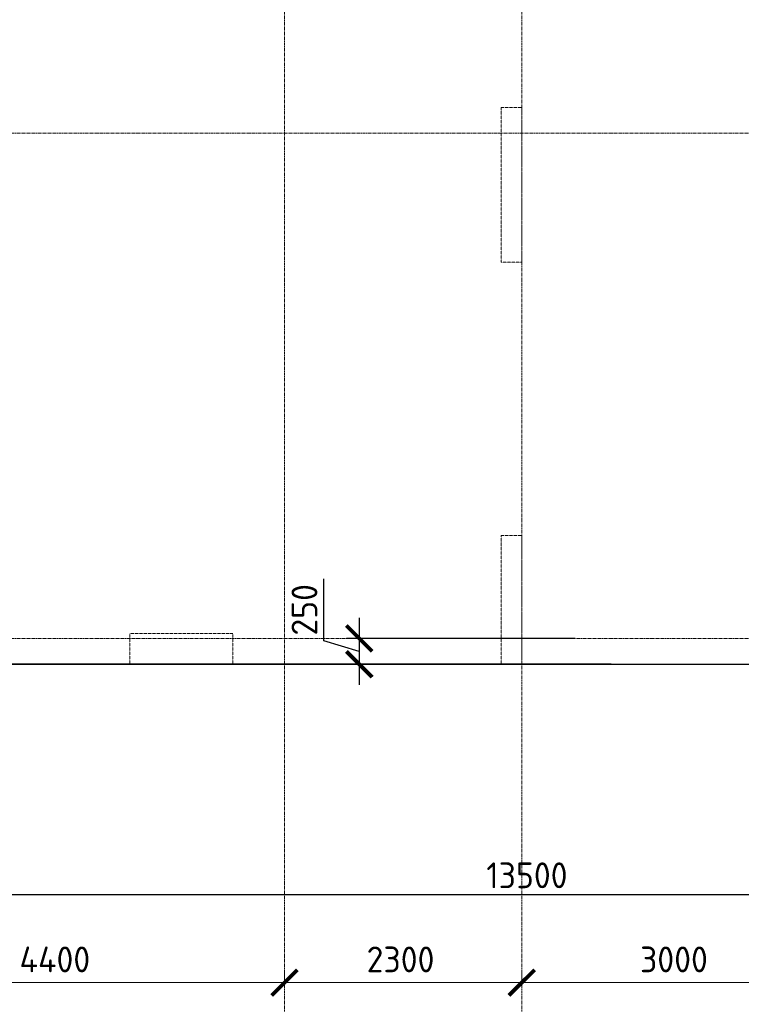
# Model space of a CAD drawing. Header units: millimetres. Extents: x 369815 to 1481759, y -423071 to -27917.
# Tile 216 of 256: x 961211 to 968205, y -93881 to -84331. Entities that reach past the tile are written whole.
import ezdxf

# ---------------------------------------------------------------- set-up
doc = ezdxf.new("R2010")
doc.units = ezdxf.units.MM
for name, pattern in [('______5', [1100, 800, -100, 100, -100]), ('DASHED', [7, 5, -2, 0]), ('осевая', [50.8, 31.75, -6.35, 6.35, -6.35])]:
    doc.linetypes.add(name, pattern=pattern)
doc.layers.add('Колонна_ бетон', color=7, linetype='Continuous', lineweight=50, true_color=0xb4b496)
for name, color, linetype, lineweight in [('Оси', 40, '______5', 18), ('Перекрытие ж_бетон', 1, 'Continuous', 30), ('РАЗМЕРЫ', 1, 'Continuous', 9)]:
    doc.layers.add(name, color=color, linetype=linetype, lineweight=lineweight)
doc.styles.add('GOST-2.304_Type-B', font='GOST_Common.ttf')
doc.dimstyles.new('СПДС', dxfattribs={"dimscale": 100, "dimtxt": 2.5, "dimasz": 2.5, "dimexe": 1.25, "dimexo": 0, "dimtad": 1, "dimdec": 0, "dimtxsty": 'GOST-2.304_Type-B', "dimblk": 'ARCHTICK', "dimcen": 2.5, "dimdle": 2, "dimadec": 0, "dimazin": 2, "dimtfac": 0.75, "dimtdec": 0, "dimtmove": 1, "dimatfit": 3, "dimfxl": 1, "dimtolj": 1, "dimarcsym": 1})

# ---------------------------------------------------------------- blocks, each defined once
blk = doc.blocks.new('_ArchTick')
at = {"color": 0, "linetype": 'ByBlock', "const_width": 0.15}
blk.add_lwpolyline([(-0.5, -0.5), (0.5, 0.5)], dxfattribs=at)
blk = doc.blocks.new('*D2019')
at = {"color": 1, "lineweight": -2, "transparency": 16777216}
for p, q in [((-58604.7, -346038.9), (-58604.7, -345913.9)), ((-54204.7, -346038.9), (-54204.7, -345913.9)), ((-58804.7, -346038.9), (-54004.7, -346038.9))]:
    blk.add_line(p, q, dxfattribs=at)
at = {"layer": 'DEFPOINTS', "color": 0, "transparency": 16777216}
for p in [(-58604.7, -346038.9), (-54204.7, -346038.9), (-54204.7, -346038.9)]:
    blk.add_point(p, dxfattribs=at)
at = {"color": 1, "lineweight": -2, "transparency": 16777216, "xscale": 250, "yscale": 250, "zscale": 250, "rotation": 180}
blk.add_blockref('_ArchTick', (-58604.7, -346038.9), dxfattribs=at)
at = {"color": 1, "lineweight": -2, "transparency": 16777216, "xscale": 250, "yscale": 250, "zscale": 250}
blk.add_blockref('_ArchTick', (-54204.7, -346038.9), dxfattribs=at)
at = {"color": 1, "transparency": 16777216, "insert": (-56429.9, -345813.9), "char_height": 250, "width": 83333.333, "attachment_point": 5, "style": 'GOST-2.304_Type-B'}
blk.add_mtext('\\A1;4400', dxfattribs=at)
blk = doc.blocks.new('*D2020')
at = {"color": 1, "lineweight": -2, "transparency": 16777216}
for p, q in [((-54204.7, -346038.9), (-54204.7, -345913.9)), ((-51904.7, -346038.9), (-51904.7, -345913.9)), ((-54404.7, -346038.9), (-51704.7, -346038.9))]:
    blk.add_line(p, q, dxfattribs=at)
at = {"layer": 'DEFPOINTS', "color": 0, "transparency": 16777216}
for p in [(-54204.7, -346038.9), (-51904.7, -346038.9), (-51904.7, -346038.9)]:
    blk.add_point(p, dxfattribs=at)
at = {"color": 1, "lineweight": -2, "transparency": 16777216, "xscale": 250, "yscale": 250, "zscale": 250, "rotation": 180}
blk.add_blockref('_ArchTick', (-54204.7, -346038.9), dxfattribs=at)
at = {"color": 1, "lineweight": -2, "transparency": 16777216, "xscale": 250, "yscale": 250, "zscale": 250}
blk.add_blockref('_ArchTick', (-51904.7, -346038.9), dxfattribs=at)
at = {"color": 1, "transparency": 16777216, "insert": (-53079.9, -345813.9), "char_height": 250, "width": 83333.333, "attachment_point": 5, "style": 'GOST-2.304_Type-B'}
blk.add_mtext('\\A1;2300', dxfattribs=at)
blk = doc.blocks.new('*D2021')
at = {"color": 1, "lineweight": -2, "transparency": 16777216}
for p, q in [((-51904.7, -346038.9), (-51904.7, -345913.9)), ((-48904.7, -346038.9), (-48904.7, -345913.9)), ((-52104.7, -346038.9), (-48704.7, -346038.9))]:
    blk.add_line(p, q, dxfattribs=at)
at = {"layer": 'DEFPOINTS', "color": 0, "transparency": 16777216}
for p in [(-51904.7, -346038.9), (-48904.7, -346038.9), (-48904.7, -346038.9)]:
    blk.add_point(p, dxfattribs=at)
at = {"color": 1, "lineweight": -2, "transparency": 16777216, "xscale": 250, "yscale": 250, "zscale": 250, "rotation": 180}
blk.add_blockref('_ArchTick', (-51904.7, -346038.9), dxfattribs=at)
at = {"color": 1, "lineweight": -2, "transparency": 16777216, "xscale": 250, "yscale": 250, "zscale": 250}
blk.add_blockref('_ArchTick', (-48904.7, -346038.9), dxfattribs=at)
at = {"color": 1, "transparency": 16777216, "insert": (-50429.9, -345813.9), "char_height": 250, "width": 83333.333, "attachment_point": 5, "style": 'GOST-2.304_Type-B'}
blk.add_mtext('\\A1;3000', dxfattribs=at)
blk = doc.blocks.new('*D2047')
at = {"layer": 'DEFPOINTS', "color": 0, "transparency": 16777216}
for p in [(966595.7, -90333.2), (964502.3, -90583.2), (966577.3, -90583.2)]:
    blk.add_point(p, dxfattribs=at)
at = {"layer": 'РАЗМЕРЫ', "color": 0, "lineweight": -2, "transparency": 16777216}
for p, q in [((964158.5, -90355.1), (964158.5, -89755.1)), ((964502.3, -90133.2), (964502.3, -90783.2)), ((966595.7, -90333.2), (964377.3, -90333.2)), ((964502.3, -90458.2), (964158.5, -90355.1)), ((966577.3, -90583.2), (964377.3, -90583.2))]:
    blk.add_line(p, q, dxfattribs=at)
at = {"layer": 'РАЗМЕРЫ', "color": 0, "lineweight": -2, "transparency": 16777216, "xscale": 250, "yscale": 250, "zscale": 250}
for p, rotation in [((964502.3, -90333.2), 90), ((964502.3, -90583.2), 270)]:
    blk.add_blockref('_ArchTick', p, dxfattribs=dict(at, rotation=rotation))
at = {"layer": 'РАЗМЕРЫ', "color": 0, "transparency": 16777216, "insert": (963971, -90055.1), "char_height": 250, "attachment_point": 5, "rotation": 90, "style": 'GOST-2.304_Type-B'}
blk.add_mtext('\\A1;250', dxfattribs=at)
blk = doc.blocks.new('*D2149')
at = {"layer": 'DEFPOINTS', "color": 0, "transparency": 16777216}
for p in [(931863.6, -90583.2), (934137.1, -90583.2), (966945, -90583.2)]:
    blk.add_point(p, dxfattribs=at)
at = {"layer": 'РАЗМЕРЫ', "color": 0, "lineweight": -2, "transparency": 16777216}
for p, q in [((931519.8, -90480.1), (931519.8, -90230.1)), ((931863.6, -90583.2), (931863.6, -90333.2)), ((931863.6, -90583.2), (931519.8, -90480.1)), ((966945, -90583.2), (931738.6, -90583.2)), ((934137.1, -90583.2), (931738.6, -90583.2)), ((931863.6, -90583.2), (931863.6, -90833.2))]:
    blk.add_line(p, q, dxfattribs=at)
at = {"layer": 'РАЗМЕРЫ', "color": 0, "lineweight": -2, "transparency": 16777216, "xscale": 250, "yscale": 250, "zscale": 250}
for rotation in [90, 270]:
    blk.add_blockref('_ArchTick', (931863.6, -90583.2), dxfattribs=dict(at, rotation=rotation))
at = {"layer": 'РАЗМЕРЫ', "color": 0, "transparency": 16777216, "insert": (931332.3, -90355.1), "char_height": 250, "attachment_point": 5, "rotation": 90, "style": 'GOST-2.304_Type-B'}
blk.add_mtext('\\A1;0', dxfattribs=at)
blk = doc.blocks.new('подложка стн 1-го этажа')
at = {"layer": 'Колонна_ бетон', "color": 252, "linetype": 'DASHED', "lineweight": 0, "ltscale": 0.5, "true_color": 0x939598, "transparency": 33554687}
for p, q in [((41643.8, 14861.8, -200), (41643.8, 14861.8, -200)), ((41643.8, 14861.8, -200), (41843.8, 14861.8, -200)), ((41643.8, 13361.8, -200), (41643.8, 14861.8, -200)), ((41843.8, 14861.8, -200), (41843.8, 14861.8, -200)), ((41843.8, 13361.8, -200), (41843.8, 14861.8, -200)), ((41843.8, 13361.8, -200), (41643.8, 13361.8, -200)), ((41643.8, 13361.8, -200), (41643.8, 13361.8, -200)), ((41843.8, 13361.8, -200), (41843.8, 13361.8, -200)), ((41643.8, 9461.8, -200), (41643.8, 10711.8, -200)), ((41643.8, 10711.8, -200), (41843.8, 10711.8, -200)), ((41843.8, 9461.8, -200), (41843.8, 10711.8, -200)), ((38043.8, 9761.8, -200), (39043.8, 9761.8, -200)), ((38043.8, 9461.8, -200), (38043.8, 9761.8, -200)), ((39043.8, 9461.8, -200), (39043.8, 9761.8, -200)), ((38043.8, 9461.8, -200), (39043.8, 9461.8, -200)), ((41643.8, 9461.8, -200), (41843.8, 9461.8, -200))]:
    blk.add_line(p, q, dxfattribs=at)
blk = doc.blocks.new('*D2140')
at = {"layer": 'DEFPOINTS', "color": 0, "transparency": 16777216}
for p in [(959377.3, -92238.1), (972877.3, -92471.6), (972877.3, -92817.3)]:
    blk.add_point(p, dxfattribs=at)
at = {"layer": 'РАЗМЕРЫ', "color": 0, "lineweight": -2, "transparency": 16777216}
for p, q in [((959377.3, -92238.1), (959377.3, -92942.3)), ((972877.3, -92471.6), (972877.3, -92942.3)), ((959177.3, -92817.3), (973077.3, -92817.3))]:
    blk.add_line(p, q, dxfattribs=at)
at = {"layer": 'РАЗМЕРЫ', "color": 0, "lineweight": -2, "transparency": 16777216, "xscale": 250, "yscale": 250, "zscale": 250, "rotation": 180}
blk.add_blockref('_ArchTick', (959377.3, -92817.3), dxfattribs=at)
at = {"layer": 'РАЗМЕРЫ', "color": 0, "lineweight": -2, "transparency": 16777216, "xscale": 250, "yscale": 250, "zscale": 250}
blk.add_blockref('_ArchTick', (972877.3, -92817.3), dxfattribs=at)
at = {"layer": 'РАЗМЕРЫ', "color": 0, "transparency": 16777216, "insert": (966127.3, -92629.8), "char_height": 250, "attachment_point": 5, "style": 'GOST-2.304_Type-B'}
blk.add_mtext('\\A1;13500', dxfattribs=at)
blk = doc.blocks.new('оси блок 2')
at = {"layer": 'Оси', "color": 16, "linetype": 'осевая', "lineweight": 0, "transparency": 33554687}
for p, q in [((-54204.7, -322543), (-54204.7, -347914.1)), ((-51904.7, -322543), (-51904.7, -347914.1)), ((-89822.3, -337801.3), (-37238.5, -337801.3)), ((-89822.3, -342701.3), (-37238.5, -342701.3))]:
    blk.add_line(p, q, dxfattribs=at)
for base, p1, p2, picture, middle in [((-54204.7, -346038.9), (-58604.7, -346038.9), (-54204.7, -346038.9), '*D2019', (-56429.9, -346038.9)), ((-51904.7, -346038.9), (-54204.7, -346038.9), (-51904.7, -346038.9), '*D2020', (-53079.9, -346038.9)), ((-48904.7, -346038.9), (-51904.7, -346038.9), (-48904.7, -346038.9), '*D2021', (-50429.9, -346038.9))]:
    dim = blk.add_linear_dim(base=base, p1=p1, p2=p2, dimstyle='СПДС', override={"dimgap": 1})
    dim.commit()
    dim.dimension.update_dxf_attribs({"geometry": picture, "text_midpoint": middle, "dimtype": 128})

msp = doc.modelspace()

# ---------------------------------------------------------------- linework, layer by layer
at = {"layer": 'Перекрытие ж_бетон', "elevation": -360}
msp.add_lwpolyline([(959327.3, -90583.2), (965977.3, -90583.2), (965977.3, -90583.2), (969326.8, -90583.2), (969326.8, -90583.2), (972927.3, -90583.2)], dxfattribs=at)

# ---------------------------------------------------------------- block references
msp.add_blockref('подложка стн 1-го этажа', (924233.4, -100045, 200))
at = {"layer": 'РАЗМЕРЫ'}
msp.add_blockref('оси блок 2', (1017982, 252368.1, -360), dxfattribs=at)

# ---------------------------------------------------------------- dimensions: what is measured, and where the dimension line sits
for base, p1, p2, picture, middle in [((964502.3, -90583.2, -360), (966595.7, -90333.2, -360), (966577.3, -90583.2, -360), '*D2047', (963971, -90292.6, -360)), ((931863.5650054, -90583.1906397, -359.999997), (966944.975178, -90583.1906397, -359.999997), (934137.0587391, -90583.1906397, -359.999997), '*D2149', (931332.3150054, -90417.5656397, -359.999997))]:
    dim = msp.add_linear_dim(base=base, p1=p1, p2=p2, angle=90, dimstyle='СПДС', override={"dimrnd": 5}, dxfattribs=at)
    dim.commit()
    dim.dimension.update_dxf_attribs({"geometry": picture, "text_midpoint": middle})
dim = msp.add_linear_dim(base=(972877.3, -92817.3, -360), p1=(959377.3, -92238.1, -360), p2=(972877.3, -92471.6, -360), dimstyle='СПДС', override={"dimrnd": 5}, dxfattribs=at)
dim.commit()
dim.dimension.update_dxf_attribs({"geometry": '*D2140', "text_midpoint": (966127.3, -92629.8, -360)})

doc.saveas('drawing.dxf')
